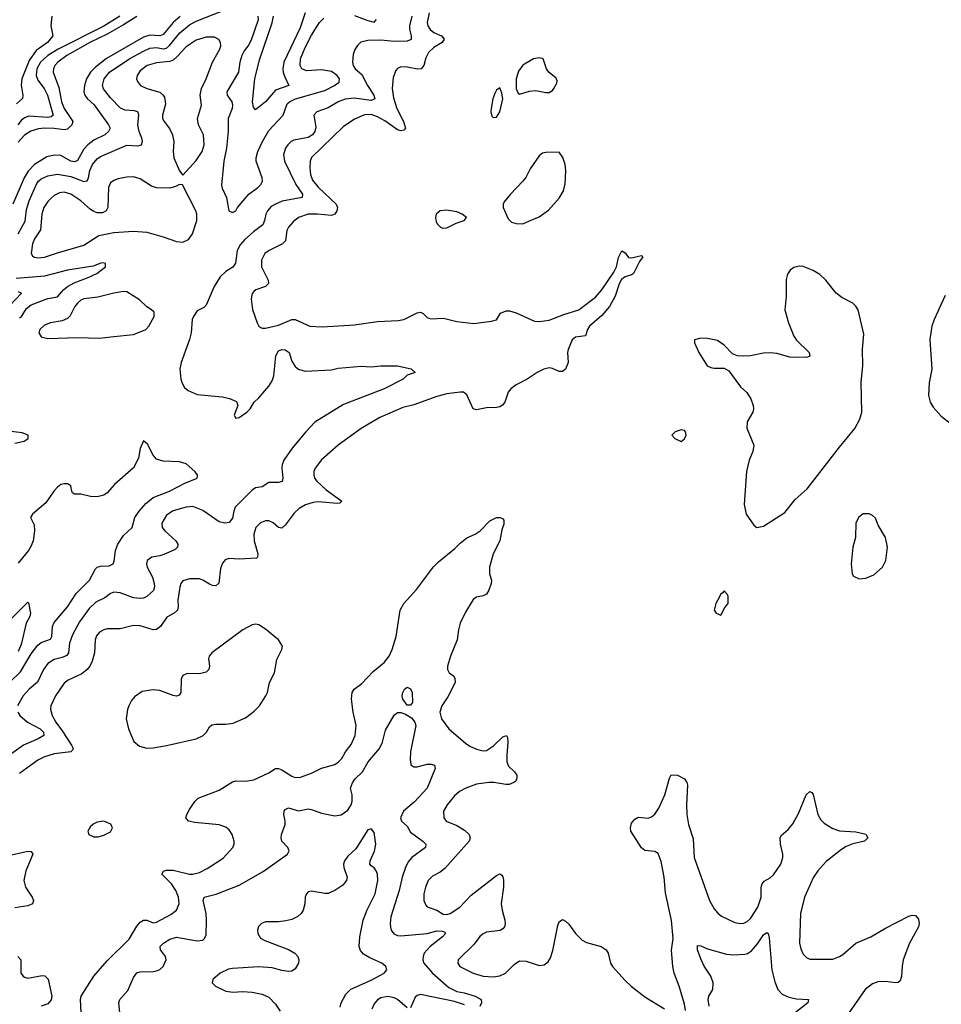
# Model space of a CAD drawing. Header units: inches. Extents: x 1550315 to 1685896, y 510706 to 640504.
# Tile 148 of 256: x 1626600 to 1632187, y 542900 to 548868. Entities that reach past the tile are written whole.
import ezdxf

# ---------------------------------------------------------------- set-up
doc = ezdxf.new("R2010")
doc.units = ezdxf.units.IN
doc.header["$MEASUREMENT"] = 0
doc.layers.add('B6524', color=7, linetype='Continuous')
doc.layers.add('B6534', color=7, linetype='Continuous')

msp = doc.modelspace()

# ---------------------------------------------------------------- linework, layer by layer
at = {"layer": 'B6524', "color": 5}
for points, elevation in [([(1627572.7, 548887.3), (1627530, 548849.9), (1627470, 548777.8), (1627450, 548770.7), (1627390, 548774.5), (1627350, 548762.5), (1627127.1, 548632.9), (1627059.7, 548580.3), (1627029.6, 548550), (1627004.4, 548510), (1626992.3, 548470), (1626989.7, 548429.7), (1626995, 548410), (1627008.9, 548390), (1627051.7, 548351.7), (1627139.2, 548230), (1627148.1, 548210), (1627138.2, 548190), (1627116.5, 548170), (1627050, 548137.6), (1627013.6, 548110), (1626990, 548082.4), (1626950, 548015.4), (1626934, 548006), (1626910, 548009.9), (1626850, 548043.9), (1626810, 548047.7), (1626764, 548036), (1626690, 547991), (1626650.6, 547950), (1626627.4, 547910), (1626559.6, 547750)], 420), ([(1626795.9, 548890), (1626788.2, 548830), (1626800.7, 548770), (1626768.7, 548730), (1626699.4, 548680.6), (1626658.6, 548621.4), (1626613.3, 548510), (1626610.1, 548470.1), (1626619, 548410), (1626617, 548390), (1626581.8, 548358.2)], 340), ([(1628978, 548890), (1628963.1, 548830), (1628962.8, 548810), (1628973.5, 548770), (1628973, 548747), (1628950, 548736.8), (1628870, 548736.4), (1628790, 548743.6), (1628710, 548742), (1628669.2, 548730.8), (1628648.2, 548711.8), (1628632.8, 548687.2), (1628622.6, 548657.4), (1628618.5, 548610), (1628622, 548590), (1628634.6, 548570), (1628674.7, 548534.7), (1628708.8, 548470), (1628747.8, 548410), (1628752.5, 548387.5), (1628730, 548378.5), (1628628.2, 548391.8), (1628573.1, 548386.9), (1628530.4, 548370), (1628470, 548334.2), (1628401.6, 548310), (1628383.6, 548290), (1628396.2, 548216.2), (1628388.7, 548190), (1628374.6, 548170), (1628350, 548153.9), (1628262.1, 548137.9), (1628246.3, 548130), (1628225.5, 548110), (1628211.6, 548088.4), (1628199.7, 548050), (1628204.7, 548010), (1628274.5, 547870), (1628315.3, 547810), (1628313.6, 547790), (1628192.4, 547767.5), (1628150, 547750.6), (1628125.3, 547734.7), (1628102.3, 547710), (1628092.7, 547690), (1628085, 547650), (1628074.5, 547625.5), (1628017.7, 547582.3), (1627965, 547535), (1627937.2, 547502.8), (1627918.5, 547470), (1627908.2, 547391.8), (1627900.9, 547379.1), (1627891.5, 547368.5), (1627850, 547342.4), (1627816.1, 547310), (1627778.3, 547250), (1627730, 547137.2), (1627715.8, 547124.2), (1627677, 547103), (1627653, 547070), (1627646.4, 547050), (1627640.3, 546970), (1627630.3, 546930), (1627579.6, 546790), (1627570.3, 546750), (1627576.9, 546690), (1627584.3, 546664.3), (1627599, 546639), (1627621.4, 546621.4), (1627676.7, 546596.7), (1627830, 546582.6), (1627872.1, 546572.1), (1627914.6, 546554.6), (1627922.8, 546530), (1627901, 546470), (1627910, 546452), (1627930, 546456), (1627977.2, 546490), (1627997.2, 546510), (1628022, 546550), (1628050, 546576), (1628110, 546646.8), (1628130, 546678.8), (1628141.1, 546710), (1628152.1, 546830), (1628170, 546860.3), (1628190, 546869.1), (1628210, 546866.7), (1628234.6, 546850), (1628250, 546797.3), (1628270, 546766), (1628290, 546750.4), (1628330, 546738.4), (1628490, 546745.3), (1628530, 546756.5), (1628670, 546767), (1628730, 546763.1), (1628790, 546770.4), (1628890, 546770.4), (1628972.5, 546752.5), (1628998, 546730), (1628950, 546714), (1628924, 546690), (1628810.5, 546630), (1628563.5, 546536.5), (1628390, 546427.6), (1628334.9, 546370), (1628251.6, 546270), (1628202.1, 546197.9), (1628191.3, 546170), (1628189.2, 546150), (1628195.6, 546090), (1628191.3, 546068.7), (1628170, 546063.5), (1628110, 546063.5), (1628070, 546036.3), (1628030, 546031.1), (1628010, 546017.2), (1627906.7, 545913.3), (1627897.4, 545890), (1627890, 545846.6), (1627870, 545819.7), (1627843.8, 545816.2), (1627810, 545825.1), (1627710, 545894), (1627650, 545917.4), (1627610, 545914), (1627530, 545891.1), (1627490, 545865.1), (1627462.7, 545817.3), (1627464.2, 545790), (1627480.7, 545770), (1627547.6, 545710), (1627558.9, 545690), (1627557.1, 545670), (1627543.4, 545656.6), (1627484.9, 545630), (1627450, 545618.2), (1627401, 545610), (1627373, 545590), (1627368.9, 545570), (1627373.4, 545550), (1627404.9, 545490), (1627415.8, 545450), (1627417.1, 545430), (1627412.1, 545407.9), (1627370, 545372), (1627350, 545361.4), (1627330, 545358.9), (1627290, 545363.2), (1627210, 545393.3), (1627170, 545397.8), (1627150, 545390.9), (1627116.9, 545363.1), (1627062.4, 545337.6), (1627021, 545299), (1626961.8, 545218.2), (1626919.9, 545140.1), (1626902.5, 545090), (1626895.5, 545030), (1626885.5, 545014.5), (1626858.6, 545001.4), (1626809, 544991), (1626770, 544966), (1626744.2, 544930), (1626707.2, 544852.8), (1626656.9, 544810), (1626621.3, 544770), (1626587.4, 544710)], 460), ([(1627208.1, 548890), (1627110, 548829.6), (1626833.8, 548690), (1626770.6, 548650), (1626726.8, 548610), (1626704.6, 548570), (1626700.1, 548530), (1626710, 548502), (1626747.7, 548450), (1626769.5, 548410), (1626804, 548290), (1626790, 548279), (1626770, 548275.7), (1626656.5, 548283.5), (1626630, 548272.6), (1626610, 548256), (1626588.2, 548230)], 360), ([(1626590, 547569.8), (1626633.3, 547646.7), (1626642, 547718), (1626657.4, 547770), (1626704.9, 547875.1), (1626714.3, 547890), (1626730, 547903), (1626770, 547921.7), (1626830, 547932.3), (1626910, 547917.1), (1626990, 547887), (1627009.4, 547890.6), (1627017.8, 547910), (1627026.4, 547953.6), (1627041.7, 547990), (1627070, 548024.5), (1627090, 548039.2), (1627250, 548107.6), (1627317.2, 548102.8), (1627339.3, 548110), (1627344.4, 548130), (1627341.1, 548150), (1627324.1, 548190), (1627315.6, 548230), (1627322.5, 548290), (1627316.5, 548310), (1627296.4, 548316.4), (1627239.7, 548319.7), (1627211.7, 548331.7), (1627150, 548394), (1627108.3, 548448.3), (1627101.5, 548470), (1627112.1, 548510), (1627144.5, 548550), (1627267.1, 548632.9), (1627350, 548678.1), (1627390, 548694.6), (1627430, 548698.5), (1627470, 548692.1), (1627490, 548695), (1627509.3, 548710.7), (1627571.7, 548788.3), (1627630, 548837.7), (1627670, 548858.8), (1627830, 548922.1)], 440), ([(1627310, 548888.2), (1627230, 548836.5), (1627130, 548780.3), (1627030, 548732.1), (1626885.9, 548650), (1626830.8, 548610), (1626813.6, 548590), (1626804.6, 548570), (1626803.3, 548550), (1626837, 548457), (1626853.5, 548370), (1626869.2, 548329.2), (1626922.4, 548250), (1626916.6, 548230), (1626890, 548205), (1626870, 548200.9), (1626810, 548209), (1626749.7, 548210.3), (1626714, 548206), (1626668.5, 548191.5), (1626630, 548167.9), (1626590, 548125.7)], 380), ([(1628044.4, 548890), (1628046.7, 548866.7), (1628006.5, 548750), (1627990, 548715.9), (1627961.7, 548678.3), (1627947.1, 548650), (1627934.7, 548610), (1627926.8, 548550), (1627855.3, 548430), (1627858.4, 548410), (1627885.8, 548370), (1627889.9, 548350), (1627887.6, 548330), (1627863.1, 548270), (1627864.7, 548190), (1627853.8, 548090), (1627838.3, 548010), (1627824.6, 547864.6), (1627827.1, 547847.1), (1627853.8, 547790), (1627868.8, 547710), (1627890, 547699.6), (1627910.2, 547709.8), (1627920.3, 547730), (1627989.7, 547810.3), (1628043.9, 547850), (1628062.6, 547870), (1628072.1, 547890), (1628071, 547910), (1628034.3, 548010), (1628033.7, 548030), (1628043.7, 548070), (1628071.3, 548130), (1628110, 548195.3), (1628197.7, 548290), (1628222.7, 548357.3), (1628234.9, 548370), (1628272.7, 548387.3), (1628450, 548439.5), (1628509.1, 548470), (1628536.9, 548490), (1628538.6, 548510), (1628525.5, 548530), (1628490, 548554.7), (1628430, 548563.8), (1628338.9, 548558.9), (1628310.4, 548570), (1628300.6, 548590), (1628303, 548630), (1628330, 548699.7), (1628370, 548774.6), (1628418.1, 548850), (1628443.4, 548876.6)], 440), ([(1629082.2, 548910), (1629070.8, 548850), (1629074.2, 548830), (1629087.7, 548807.7), (1629111, 548791), (1629156.5, 548770), (1629173.8, 548750), (1629162, 548730), (1629110, 548699.3), (1629078.1, 548670), (1629062.4, 548637.6), (1629050, 548589.6), (1629034.9, 548570), (1629012, 548567.9), (1628950, 548580.7), (1628910, 548582.6), (1628890, 548571.6), (1628880.4, 548559.6), (1628863.5, 548516.5), (1628859, 548450), (1628865.7, 548394.3), (1628887.3, 548330), (1628927.9, 548250), (1628939.1, 548210), (1628930, 548199.3), (1628910, 548193.6), (1628890, 548200.4), (1628813.9, 548253.9), (1628770, 548278.6), (1628730, 548292.3), (1628689.6, 548290.4), (1628630, 548265), (1628561.5, 548218.5), (1628370, 548033.5), (1628361.7, 548010), (1628359.5, 547970), (1628363.3, 547930), (1628375.4, 547895.4), (1628410, 547853), (1628518.9, 547750), (1628526.5, 547730), (1628523.1, 547710), (1628510.3, 547689.7), (1628490, 547680.5), (1628406, 547690), (1628350, 547689.8), (1628290, 547669.8), (1628257.7, 547642.3), (1628230, 547609.7), (1628219.3, 547590), (1628211.7, 547528.3), (1628193.4, 547510), (1628112.9, 547470), (1628086.9, 547450), (1628067.1, 547410), (1628065.5, 547370), (1628106.4, 547290), (1628108, 547270), (1628091, 547250), (1628030.8, 547230), (1628019.6, 547220.4), (1628010, 547209), (1628003, 547177), (1628011.5, 547111.5), (1628039.5, 547030), (1628050, 547010.7), (1628062.3, 547002.3), (1628070, 546998), (1628090, 546998.4), (1628170, 547017), (1628250, 547050.4), (1628270, 547050.4), (1628358.8, 547010), (1628433.8, 547006.2), (1628630, 547019.1), (1628770, 547039.2), (1628895.5, 547044.5), (1628930, 547050.2), (1629010, 547092.1), (1629030, 547094.9), (1629047, 547087), (1629070, 547063.7), (1629090, 547054.9), (1629170, 547059.6), (1629250, 547038.3), (1629354.2, 547025.8), (1629460.1, 547039.9), (1629490, 547048.2), (1629516, 547090), (1629550, 547103.1), (1629570, 547103.1), (1629610, 547090.4), (1629720.6, 547040.6), (1629750, 547039), (1629810, 547047.3), (1629898.8, 547081.2), (1629990.5, 547109.5), (1630000, 547116.9)], 480), ([(1628331.3, 548908.7), (1628301.1, 548818.9), (1628200.5, 548610), (1628194.7, 548570), (1628197.3, 548550), (1628204.8, 548524.8), (1628231.3, 548470), (1628150, 548440.7), (1628090, 548370.6), (1628030, 548320.9), (1628018.3, 548338.3), (1628010.8, 548370.8), (1628025.3, 548510), (1628054.7, 548625.3), (1628131.3, 548848.7), (1628138.5, 548890)], 420), ([(1628630, 548893.9), (1628710, 548862), (1628750, 548852.8), (1628763.2, 548870)], 440), ([(1626599.8, 547060.2), (1626611.4, 547068.6), (1626641.8, 547118.2), (1626670, 547140.2), (1626770, 547177.3), (1626830, 547187.3), (1626864.8, 547230), (1626890, 547251.7), (1626930, 547274), (1627015.4, 547304.6), (1627068.2, 547330), (1627120.4, 547370), (1627120.7, 547390), (1627110, 547394.6), (1627092.9, 547392.9), (1627045.7, 547374.3), (1626890, 547350.6), (1626750, 547313.6), (1626578.7, 547298.7)], 440), ([(1626590, 547220.9), (1626611.2, 547210), (1626541.9, 547138.1)], 420), ([(1630000, 546948.5), (1629970, 546944.7), (1629950, 546927.8), (1629926, 546870), (1629922, 546850), (1629924.8, 546790), (1629910, 546749.9), (1629890, 546736.3), (1629870, 546734.9), (1629830, 546753.6), (1629810, 546757.8), (1629777.3, 546750), (1629736.3, 546730), (1629676, 546690), (1629610, 546654), (1629578, 546630), (1629562, 546610), (1629541.6, 546550), (1629527.4, 546532.6), (1629510, 546521.6), (1629490, 546516.9), (1629430, 546516.2), (1629370, 546504), (1629350, 546508.7), (1629310, 546595.1), (1629290.8, 546610.8), (1629270, 546611.1), (1629190, 546599.3), (1629130, 546584.4), (1628990, 546534.5), (1628922.8, 546517.2), (1628783.4, 546456.7), (1628669.6, 546390.4), (1628531.4, 546290), (1628430, 546199.3), (1628392.2, 546150), (1628384.2, 546130), (1628383.2, 546110), (1628388.3, 546090), (1628402.3, 546070), (1628458.3, 546018.3), (1628552.2, 545950), (1628542, 545938), (1628524.8, 545935.2), (1628410, 545945.9), (1628378.6, 545941.4), (1628332.9, 545927.1), (1628295.4, 545904.6), (1628263.5, 545876.5), (1628210, 545805.1), (1628190, 545786.6), (1628170, 545789.7), (1628137.7, 545817.7), (1628110, 545829.8), (1628090, 545829.8), (1628061, 545819), (1628032.6, 545790), (1628019.7, 545750), (1628022.6, 545710), (1628043.2, 545630), (1628041.7, 545610), (1628036.2, 545603.8), (1627930, 545598.4), (1627870, 545602.8), (1627845.3, 545594.7), (1627830, 545574.5), (1627817.4, 545542.6), (1627806.5, 545453.5), (1627790, 545437.2), (1627770, 545438.4), (1627750, 545446.3), (1627711, 545471), (1627690, 545479), (1627630, 545478.5), (1627590, 545466.9), (1627576.1, 545450), (1627571, 545429), (1627558.9, 545350), (1627561.2, 545310), (1627557.7, 545290), (1627536.4, 545270), (1627493, 545247), (1627454.4, 545190), (1627430, 545171.5), (1627410, 545169.8), (1627330, 545194.1), (1627290, 545196.2), (1627210, 545177), (1627130, 545176.8), (1627109.5, 545170.5), (1627085, 545155), (1627066.5, 545133.5), (1627057.8, 545110), (1627052.9, 545030), (1627040, 544980), (1627026.4, 544950), (1627010, 544929.9), (1626976.6, 544903.4), (1626894.4, 544865.6), (1626870, 544847.1), (1626816.3, 544770), (1626788.1, 544710), (1626786.1, 544690), (1626796.1, 544650), (1626818.9, 544610), (1626858.3, 544558.3), (1626915.1, 544470), (1626924, 544450), (1626919.6, 544440.4), (1626910, 544429.9), (1626810, 544419), (1626750, 544401), (1626710, 544380.6), (1626599.9, 544300.1)], 480), ([(1626570, 546301.6), (1626626.4, 546313.6), (1626652, 546330), (1626652, 546350), (1626615.3, 546364.7), (1626515.1, 546375.1)], 440), ([(1626410.2, 544730), (1626605.1, 544914.9), (1626670, 545024.2), (1626710, 545077), (1626730, 545092.6), (1626786.7, 545113.3), (1626794.1, 545130), (1626798.2, 545190), (1626810, 545215.4), (1626890, 545308.9), (1626942.4, 545390), (1627022.9, 545470), (1627060.4, 545539.6), (1627070.8, 545550), (1627090, 545555), (1627143, 545557), (1627166, 545570), (1627173.1, 545586.9), (1627180.6, 545650), (1627194.6, 545690), (1627230, 545741.8), (1627282.6, 545790), (1627298.1, 545850), (1627324.8, 545890), (1627364.8, 545935.3), (1627410, 545971.6), (1627507.6, 546010), (1627601.2, 546058.8), (1627676, 546090), (1627677.3, 546102.7), (1627677.3, 546110), (1627662, 546130), (1627610, 546176.5), (1627570, 546188.7), (1627470, 546192), (1627430, 546204.4), (1627410, 546227.7), (1627375.6, 546295.6), (1627350, 546314.8), (1627331.1, 546268.9), (1627319.8, 546210), (1627290, 546151.7), (1627174.8, 546050), (1627130, 545999.5), (1627110, 545986), (1627070, 545977), (1627030, 545977.6), (1626971.3, 545991.3), (1626932.3, 545992.3), (1626920.6, 546000.6), (1626916.4, 546010), (1626910, 546042.8), (1626890, 546054), (1626870, 546055.8), (1626850, 546050.4), (1626830, 546034.9), (1626807.3, 546010), (1626759.5, 545940.5), (1626677.2, 545870), (1626666, 545850), (1626687, 545807), (1626689.5, 545770.5), (1626680.9, 545710), (1626670, 545678.8), (1626652.8, 545650), (1626590, 545573.1)], 440), ([(1626972.5, 542850), (1626969, 542930), (1626973.8, 542950), (1627050, 543071.5), (1627130, 543164), (1627264.2, 543295.8), (1627310, 543374.7), (1627330, 543398.9), (1627350, 543411), (1627370, 543411), (1627410, 543394.7), (1627430, 543398.2), (1627515.8, 543444.2), (1627550, 543471.8), (1627567.2, 543510), (1627563.9, 543550), (1627546.2, 543590), (1627521.1, 543630), (1627462.7, 543690), (1627472.8, 543707.2), (1627490, 543712.7), (1627530, 543713.8), (1627630, 543689.5), (1627650.4, 543689.6), (1627690, 543699.8), (1627736.9, 543723.1), (1627833.5, 543786.5), (1627891.5, 543850), (1627899.7, 543870), (1627901.1, 543890), (1627888.6, 543930), (1627870, 543957.2), (1627850, 543973.5), (1627810, 543987.8), (1627661.6, 544001.6), (1627622.7, 544010), (1627608.2, 544030), (1627612.8, 544050), (1627630, 544081.6), (1627661.3, 544130), (1627682.9, 544150), (1627810, 544198), (1627890.6, 544249.4), (1627910, 544254.5), (1627970, 544253), (1628020, 544260), (1628110, 544302.5), (1628150, 544329.3), (1628170, 544330.2), (1628190, 544321.4), (1628250, 544283), (1628270, 544275.3), (1628303.5, 544276.5), (1628370, 544300.5), (1628430, 544331.1), (1628510, 544353.7), (1628533.6, 544370), (1628552.2, 544390), (1628575.9, 544430), (1628610, 544474.6), (1628634.8, 544530), (1628640.7, 544590), (1628622.3, 544670), (1628610.9, 544749.1), (1628615.8, 544790), (1628627.6, 544810), (1628674.4, 544845.6), (1628742.5, 544917.5), (1628810, 544971.8), (1628839.8, 545010), (1628858.5, 545050), (1628882.3, 545130), (1628906.9, 545290), (1628928, 545330), (1629005.4, 545414.6), (1629108.9, 545551.1), (1629138.2, 545581.8), (1629238, 545662), (1629270, 545695.5), (1629310, 545728), (1629361.2, 545750), (1629390.9, 545769.1), (1629450, 545830.8), (1629490, 545850.7), (1629514, 545850), (1629530, 545842), (1629534.4, 545834.4), (1629534.8, 545810), (1629523.8, 545776.2), (1629511.7, 545710), (1629471.3, 545630), (1629449, 545550), (1629448.8, 545510), (1629460.5, 545470), (1629459.3, 545450), (1629444.9, 545410), (1629430, 545385.2), (1629410, 545376), (1629370, 545367.6), (1629350, 545353.6), (1629303.4, 545276.7), (1629271.1, 545210), (1629260.2, 545170), (1629252.3, 545110), (1629211.1, 545010), (1629194.2, 544950), (1629194, 544930), (1629203.7, 544910), (1629230.2, 544890.2), (1629237.7, 544877.7), (1629239.7, 544850), (1629196.7, 544763.3), (1629158.7, 544710), (1629147.2, 544670), (1629156.5, 544630), (1629201.3, 544570), (1629302.7, 544482.7), (1629330, 544464.2), (1629370, 544446), (1629410, 544435.8), (1629430, 544439.6), (1629473.1, 544466.9), (1629530, 544521.3), (1629550.4, 544530.4), (1629557.7, 544517.8), (1629560.2, 544490), (1629552.9, 544410), (1629553.8, 544370), (1629563.5, 544343.5), (1629600.7, 544310), (1629613.4, 544290), (1629614, 544270), (1629607.1, 544252.9), (1629596.3, 544243.7), (1629568, 544232), (1629548.3, 544231.7), (1629474.7, 544245.3), (1629444.4, 544244.4), (1629370, 544235), (1629305.5, 544210), (1629265.5, 544190), (1629236.7, 544163.3), (1629191.1, 544110), (1629169.2, 544070), (1629171.6, 544030), (1629185.3, 544010), (1629250, 543984.1), (1629296.6, 543956.6), (1629324.6, 543930), (1629330.3, 543910), (1629324.6, 543890), (1629176.7, 543723.3), (1629150, 543702.2), (1629102.3, 543677.7), (1629076.9, 543650), (1629059.7, 543610), (1629050.2, 543570), (1629049.3, 543529.3), (1629061.4, 543501.4), (1629071.3, 543491.3), (1629130, 543470.2), (1629167.6, 543447.6), (1629190, 543445.7), (1629210, 543450.8), (1629268.4, 543490), (1629338.1, 543561.9), (1629490, 543681.8), (1629510, 543690.2), (1629522.7, 543682.8), (1629530, 543673.4), (1629533.1, 543653.1), (1629532.2, 543610), (1629519.1, 543510), (1629524.4, 543470), (1629540.6, 543410), (1629542.6, 543390), (1629538.5, 543370), (1629530, 543358), (1629512.7, 543347.3), (1629430, 543337.2), (1629410, 543328.3), (1629390, 543311.1), (1629355.9, 543264.1), (1629259.1, 543170), (1629256.3, 543150), (1629267.7, 543130), (1629350, 543088.3), (1629410, 543071.3), (1629470, 543067.3), (1629510, 543072), (1629545.4, 543090), (1629597.4, 543142.5), (1629630, 543163.2), (1629670, 543162), (1629750, 543135.6), (1629779.8, 543140.2), (1629803.1, 543156.9), (1629818.4, 543181.6), (1629832.7, 543227.3), (1629862, 543378), (1629870, 543401), (1629890, 543414), (1629910, 543404.9), (1629930, 543385.5), (1629970.2, 543330.2), (1630000, 543298.8)], 480), ([(1626522, 545210), (1626650, 545338), (1626654, 545334), (1626666, 545270), (1626661.6, 545250), (1626640.3, 545210), (1626610, 545081.6), (1626590, 545039.2)], 420), ([(1626588.5, 544670), (1626601.7, 544650), (1626647.7, 544610), (1626723.9, 544570), (1626745.2, 544550), (1626746.3, 544530), (1626712.9, 544510), (1626623.9, 544470), (1626509.6, 544390.4)], 460), ([(1627206.6, 542850), (1627201.6, 542910), (1627207.6, 542930), (1627255.6, 542984.4), (1627290, 543063), (1627310, 543090.3), (1627330, 543097.3), (1627410, 543098.8), (1627430, 543103.2), (1627450, 543111.3), (1627470.8, 543130), (1627487.7, 543170), (1627484.2, 543190), (1627454, 543230), (1627451.1, 543250), (1627471, 543270), (1627510, 543294.4), (1627550, 543307.1), (1627675.5, 543284.5), (1627710, 543288.8), (1627720.1, 543299.9), (1627730, 543322), (1627733.3, 543410), (1627730.7, 543450), (1627712.4, 543530), (1627718.4, 543550), (1627791.9, 543568.1), (1627930, 543623.2), (1628075.3, 543704.7), (1628223.7, 543810), (1628234, 543830), (1628226, 543850), (1628190, 543889.7), (1628185.4, 543910), (1628188.1, 543930), (1628209.9, 543990), (1628210.6, 544010.6), (1628202, 544050), (1628203.5, 544070), (1628210, 544082), (1628230, 544090.3), (1628290, 544072.9), (1628350, 544084.6), (1628370, 544081.7), (1628430, 544058.3), (1628510, 544042.8), (1628550, 544049.1), (1628590, 544077.8), (1628610, 544108.8), (1628615.4, 544130), (1628615.7, 544170), (1628606.4, 544210), (1628617.3, 544242.7), (1628633.9, 544266.1), (1628679.4, 544310), (1628713.5, 544370), (1628781.1, 544450), (1628799.5, 544490), (1628817.4, 544562.6), (1628870, 544653), (1628890, 544669), (1628910, 544668.5), (1628939.6, 544659.6), (1628975.7, 544635.7), (1628996.4, 544610), (1629002.3, 544590), (1628970.2, 544430.2), (1628966.5, 544386.5), (1628971.6, 544351.6), (1628990, 544338.7), (1629010, 544339), (1629070, 544356), (1629095.5, 544355.5), (1629114.9, 544350), (1629119.5, 544330), (1629070.1, 544209.9), (1628993.3, 544126.7), (1628926.2, 544070), (1628909.2, 544030), (1628914, 544010), (1628950, 543979.3), (1628970, 543943.6), (1629044.6, 543890), (1629062, 543870), (1629059.5, 543850), (1628977.2, 543790), (1628955.9, 543764.1), (1628938.6, 543730), (1628918.7, 543670), (1628900.9, 543590), (1628850.2, 543430.2), (1628845.2, 543390), (1628847.5, 543367.5), (1628852.9, 543350), (1628868.5, 543328.5), (1628890, 543318), (1628910, 543315.4), (1629069.5, 543330.5), (1629130, 543344.8), (1629163, 543343), (1629177.1, 543337.1), (1629182.4, 543330), (1629163.2, 543310), (1629089.3, 543250), (1629053, 543210), (1629045.2, 543190), (1629043.9, 543170), (1629050.2, 543150), (1629103, 543090), (1629202.1, 543002.1), (1629250, 542978), (1629294, 542970), (1629360.5, 542950), (1629397.1, 542930), (1629400.3, 542910), (1629390, 542887.3)], 460), ([(1628544, 542884), (1628548.4, 542910), (1628577.4, 542962.6), (1628607.7, 542992.3), (1628730, 543047.5), (1628810.4, 543090), (1628826.4, 543110), (1628820.4, 543130), (1628796.3, 543150), (1628722, 543182), (1628683.9, 543203.9), (1628666.4, 543226.4), (1628658.8, 543250), (1628662.1, 543310), (1628683.3, 543410), (1628707.3, 543472.7), (1628756, 543570), (1628772, 543650), (1628770.2, 543690), (1628762, 543710), (1628750, 543728), (1628730, 543738.8), (1628722, 543750), (1628725.7, 543770), (1628751, 543829), (1628759, 543870), (1628750, 543942), (1628730, 543964.7), (1628710, 543958.8), (1628637.7, 543842.3), (1628590, 543798.8), (1628569.3, 543770), (1628562.9, 543750), (1628564.7, 543730), (1628586, 543670), (1628581.7, 543650), (1628558.5, 543621.5), (1628510, 543589.2), (1628470, 543572.9), (1628450, 543571.2), (1628370, 543587), (1628350, 543581.6), (1628339.6, 543570), (1628331.5, 543550), (1628329.7, 543510), (1628319.7, 543470), (1628306, 543450), (1628286.9, 543433.1), (1628250, 543414.3), (1628213.9, 543406.1), (1628170, 543400.2), (1628090, 543400.3), (1628065.2, 543390), (1628048, 543372), (1628042, 543350), (1628044.5, 543330), (1628060.8, 543300.8), (1628086.9, 543286.9), (1628230, 543233.2), (1628268.4, 543210), (1628286.6, 543190), (1628291.9, 543170), (1628289.8, 543150), (1628270, 543115.3), (1628250, 543101.5), (1628230, 543098.6), (1628190, 543104.4), (1628130, 543121.4), (1628050, 543127), (1627890, 543117.2), (1627866.8, 543113.2), (1627815.6, 543090), (1627771.3, 543050), (1627766.6, 543030), (1627787.6, 543010), (1627850, 542979.8), (1627893.8, 542973.8), (1627950, 542977.5), (1628010, 542974.1), (1628070, 542962.2), (1628110, 542943.2), (1628150, 542901.8), (1628179.4, 542859.4)], 440), ([(1626550, 543806.9), (1626650, 543828.6), (1626670, 543825.7), (1626678.9, 543810), (1626638.2, 543710), (1626625.3, 543650), (1626636, 543610), (1626675.6, 543550), (1626683.2, 543530), (1626677.6, 543510), (1626650, 543497.4), (1626570, 543484.6)], 480), ([(1626589.4, 543189.4), (1626607.7, 543170), (1626606.3, 543090), (1626620.4, 543070), (1626630, 543064), (1626650, 543059), (1626735.9, 543075.9), (1626753.1, 543073.1), (1626773, 543053), (1626795.8, 542950), (1626791.7, 542928.3), (1626770, 542902.9), (1626730, 542889.6)], 480), ([(1628950, 542879.3), (1628890, 542928.9), (1628870, 542939.8), (1628831.5, 542948.5), (1628790, 542940.4), (1628770, 542928), (1628750, 542902.9), (1628734.7, 542870)], 460), ([(1629297.2, 542897.1), (1629236.9, 542916.9), (1629030, 542959), (1629010, 542954.5), (1628997.3, 542942.7), (1628970, 542878.3)], 460)]:
    msp.add_lwpolyline(points, dxfattribs=dict(at, elevation=elevation))
for points, elevation in [([(1627730, 548762.2), (1627670, 548743.4), (1627610, 548704), (1627555.7, 548644.3), (1627530, 548622.8), (1627510, 548615.4), (1627430, 548607.2), (1627373, 548590), (1627330, 548558.9), (1627311.6, 548530), (1627308.9, 548510), (1627313.8, 548493.8), (1627332.7, 548470), (1627370.6, 548450), (1627450, 548428.3), (1627470, 548411.4), (1627477.3, 548397.3), (1627483.2, 548356.8), (1627465.4, 548290), (1627466.9, 548270), (1627475.6, 548250), (1627508.2, 548208.2), (1627526.5, 548170), (1627534.7, 548130), (1627530.2, 548070), (1627534, 548030), (1627570, 547951), (1627590, 547924.7), (1627670, 548014.9), (1627705.7, 548070), (1627719.3, 548110), (1627713.6, 548170), (1627685.1, 548230), (1627678.8, 548270), (1627701.4, 548350), (1627694.3, 548410), (1627702.3, 548450), (1627731.4, 548510), (1627769.8, 548610), (1627814.4, 548690), (1627818.7, 548710), (1627817.4, 548730), (1627808.4, 548748.4), (1627781.3, 548761.3)], 460), ([(1629750, 548636.9), (1629716, 548630), (1629650, 548592), (1629624.6, 548555.4), (1629610.2, 548510), (1629609, 548449), (1629622, 548422), (1629630, 548415.5), (1629690, 548435.5), (1629730, 548439.1), (1629790, 548426), (1629810, 548426), (1629830, 548438), (1629839, 548450), (1629856.5, 548483.5), (1629858, 548498), (1629852.9, 548512.9), (1629810, 548548.7), (1629793.2, 548570), (1629773.2, 548630)], 520), ([(1629510, 548455.3), (1629490, 548441.2), (1629480.2, 548419.8), (1629468.8, 548388.8), (1629458, 548330), (1629456.4, 548310), (1629463.4, 548283.4), (1629470, 548274.8), (1629490, 548277.3), (1629510.8, 548309.2), (1629528.2, 548388.2), (1629523.5, 548423.5)], 520), ([(1629870, 548065.2), (1629790, 548062.7), (1629770, 548058), (1629750, 548042.7), (1629695.1, 547964.9), (1629668.2, 547911.8), (1629651.2, 547888.8), (1629574.8, 547810), (1629536.9, 547763.1), (1629531.3, 547750), (1629531, 547730), (1629561.3, 547661.3), (1629581.7, 547641.7), (1629610, 547632.4), (1629649.6, 547630.4), (1629690, 547648), (1629750, 547673.4), (1629805.9, 547714.1), (1629870, 547786.4), (1629896.1, 547830), (1629906.1, 547873.9), (1629911.8, 547951.8), (1629907.1, 547990), (1629893.2, 548033.2)], 520), ([(1627290, 547915), (1627250, 547914), (1627197.5, 547902.5), (1627170, 547893.7), (1627150, 547878.7), (1627138.8, 547850), (1627135.2, 547730), (1627124.9, 547710), (1627102.6, 547697.4), (1627070, 547697.2), (1627050, 547705.7), (1627030, 547718), (1626970.7, 547770.7), (1626910, 547811.1), (1626870, 547822.4), (1626841.8, 547818.2), (1626810, 547803.1), (1626790, 547786), (1626770, 547765.1), (1626747.3, 547730), (1626734.1, 547690), (1626725.8, 547594.2), (1626690, 547540.5), (1626678.5, 547510), (1626670.3, 547450.3), (1626677.2, 547437.2), (1626688.4, 547428.4), (1626710, 547423.9), (1626750, 547427.6), (1626830, 547455.6), (1626990, 547501.7), (1627080.5, 547559.5), (1627170, 547578.5), (1627290, 547585.2), (1627370, 547579.7), (1627470, 547552.4), (1627550, 547522.8), (1627590, 547520.3), (1627623.5, 547536.5), (1627646.9, 547570), (1627674.2, 547650), (1627674.2, 547690), (1627669, 547709), (1627586.3, 547866.3), (1627570, 547869.4), (1627544, 547856), (1627510, 547847), (1627430, 547848.1), (1627398.4, 547858.4), (1627330, 547902.7)], 460), ([(1629187.5, 547712.5), (1629150, 547709), (1629126, 547690), (1629121, 547670), (1629124.5, 547644.5), (1629131.3, 547630), (1629152, 547610), (1629164.5, 547604.5), (1629190, 547606), (1629246, 547634), (1629294, 547650), (1629308.7, 547670), (1629282, 547690), (1629250, 547703.7)], 520), ([(1627230, 547221.1), (1627170, 547210.8), (1627072.9, 547187.1), (1626990, 547175.6), (1626970, 547167.1), (1626950, 547150.8), (1626934.3, 547130), (1626906.2, 547073.8), (1626890, 547057.2), (1626857, 547043), (1626786, 547030), (1626750, 547016.3), (1626721.6, 546990), (1626716.3, 546970), (1626730, 546944.9), (1626770, 546934.9), (1626950, 546941.1), (1627083.3, 546936.7), (1627170, 546947), (1627290, 546960.4), (1627364, 546990), (1627383.7, 547010), (1627416, 547070), (1627414.8, 547094.8), (1627399, 547110), (1627370, 547127), (1627326, 547170), (1627250, 547218.9)], 460), ([(1628030, 545204), (1628010, 545201), (1627952, 545170), (1627765.8, 545030), (1627748.5, 545010), (1627745, 544995), (1627750.1, 544950), (1627747.5, 544930), (1627730, 544912.5), (1627690, 544904), (1627615, 544905), (1627590, 544894), (1627579.8, 544870), (1627577, 544790), (1627566, 544774), (1627550, 544767.9), (1627530, 544771.2), (1627450, 544803.2), (1627410, 544807.3), (1627343.1, 544796.9), (1627295.4, 544764.6), (1627277.5, 544742.5), (1627260.9, 544710), (1627253.3, 544686.7), (1627245.7, 544630), (1627259.6, 544570), (1627292.8, 544492.8), (1627325.5, 544465.5), (1627370, 544453.8), (1627410, 544455.2), (1627490, 544468.9), (1627670, 544508.4), (1627711.7, 544530), (1627732.2, 544550), (1627750, 544581.5), (1627765.8, 544594.2), (1627790, 544598.7), (1627850, 544597.4), (1627894.9, 544605.1), (1627970, 544636.3), (1628022.6, 544677.4), (1628053.2, 544710), (1628092.5, 544770), (1628102, 544790), (1628114.2, 544850), (1628145, 544910), (1628159.8, 544990), (1628189.7, 545050), (1628192.8, 545070), (1628168.2, 545110), (1628090, 545173.7), (1628050, 545199.7)], 520), ([(1628970, 544713.3), (1628950, 544714), (1628922, 544750), (1628919.2, 544770), (1628923.9, 544790), (1628934, 544810), (1628950, 544822), (1628970, 544813), (1628979, 544790), (1628980.8, 544730)], 460), ([(1627110, 544009.4), (1627070, 544004.5), (1627050, 543994.5), (1627030, 543978), (1627013, 543950), (1627019.1, 543930), (1627050, 543914.4), (1627075.5, 543915.5), (1627110, 543926.4), (1627150, 543945.5), (1627162.7, 543970), (1627153, 543993)], 520)]:
    msp.add_lwpolyline(points, close=True, dxfattribs=dict(at, elevation=elevation))
at = {"layer": 'B6534', "color": 5}
for points, elevation in [([(1630000, 547116.9), (1630090, 547187), (1630128.9, 547231.1), (1630202.8, 547337.2), (1630217.6, 547370), (1630230, 547426), (1630250, 547466.8), (1630270, 547454.8), (1630290, 547427.3), (1630310, 547425.5), (1630370, 547438.8), (1630378.8, 547430), (1630357.5, 547402.5), (1630320.8, 547330), (1630310, 547320.8), (1630270, 547309.7), (1630247.6, 547292.4), (1630233.8, 547266.2), (1630210, 547191.6), (1630176.6, 547130), (1630130, 547075.9), (1630054.2, 547010), (1630042.4, 546990), (1630030, 546952.3), (1630000, 546948.5)], 480), ([(1632210, 547197.2), (1632143.1, 547050), (1632130.4, 547010.4), (1632118, 546930), (1632130.3, 546750), (1632113.8, 546666.2), (1632110.3, 546590), (1632119.5, 546550), (1632138.7, 546518.7), (1632185.9, 546465.9), (1632250, 546417.3)], 520), ([(1630636.2, 542863.8), (1630630, 542902), (1630598, 543010), (1630568.6, 543088.6), (1630559, 543130), (1630550.8, 543229.2), (1630561.3, 543298.7), (1630551.9, 543408.1), (1630516.3, 543576.3), (1630507.1, 543670), (1630490, 543766.6), (1630470, 543813.6), (1630450, 543825.6), (1630390, 543832), (1630370, 543849.4), (1630306, 543950), (1630302.4, 543970), (1630310, 543998.8), (1630330, 544023), (1630350, 544034.9), (1630410, 544028.7), (1630430, 544036.4), (1630450, 544052.7), (1630475.4, 544090), (1630511, 544170), (1630539.7, 544270), (1630549.7, 544290.3), (1630588.3, 544288.3), (1630630, 544266), (1630645.2, 544245.2), (1630648.2, 544228.2), (1630642.3, 544110), (1630645.2, 544050), (1630654.9, 543990), (1630683.4, 543903.4), (1630688.1, 543790), (1630781.5, 543530), (1630810, 543478.4), (1630832.2, 543452.2), (1630855.1, 543435.1), (1630936.4, 543396.4), (1630970, 543390.2), (1630990, 543392.6), (1631010, 543403.2), (1631030, 543421.3), (1631075.9, 543490), (1631094.9, 543550), (1631095.5, 543610), (1631100.4, 543630), (1631113.7, 543646.3), (1631150, 543666.4), (1631170, 543685.8), (1631213.5, 543750), (1631227.6, 543790), (1631227.3, 543810), (1631212.8, 543870), (1631211.3, 543910), (1631216.4, 543923.6), (1631259.9, 543960.1), (1631286.8, 543993.2), (1631322.3, 544057.7), (1631368.8, 544170), (1631390.5, 544190.5), (1631403.4, 544183.4), (1631410, 544171.3), (1631439.7, 544050), (1631458, 544018), (1631477.7, 543997.7), (1631530, 543965.7), (1631570, 543951.7), (1631670, 543946), (1631730, 543932.4), (1631742.8, 543910), (1631721, 543890), (1631650, 543872.8), (1631610, 543856.4), (1631581.4, 543838.6), (1631490, 543766), (1631439.7, 543710), (1631412.9, 543670), (1631358.4, 543550), (1631334.4, 543450), (1631328.3, 543270), (1631335.8, 543235.8), (1631350, 543203.8), (1631370, 543183.1), (1631390, 543174.9), (1631530, 543174), (1631570, 543189.3), (1631590, 543202.2), (1631669.9, 543270.1), (1631759.6, 543310), (1631850, 543362), (1631990, 543433.7), (1632010, 543440.4), (1632030, 543439.1), (1632050, 543416), (1632052.8, 543390), (1632048.8, 543370), (1631994.4, 543270), (1631956.5, 543170), (1631949.2, 543130.8), (1631946.9, 543070), (1631937.8, 543042.2), (1631926.6, 543033.4), (1631910, 543029.8), (1631850, 543038.9), (1631803.1, 543036.9), (1631770, 543024.8), (1631726.2, 542990), (1631628.9, 542850)], 480), ([(1630000, 543298.8), (1630010, 543288.2), (1630035.8, 543275.8), (1630124.9, 543250), (1630155.3, 543230), (1630168.7, 543210), (1630182.4, 543150), (1630194.9, 543130), (1630270, 543045), (1630306.7, 543010), (1630390, 542946), (1630510, 542873.7)], 480), ([(1630779.6, 542890), (1630774.2, 542930), (1630778.7, 542950), (1630802.4, 542990), (1630803.5, 543030), (1630789.8, 543070), (1630750, 543132.3), (1630730, 543176), (1630709.8, 543230), (1630710, 543256), (1630730, 543255.8), (1630770, 543237), (1630884.3, 543204.3), (1630930, 543199.3), (1630996.4, 543203.6), (1631012, 543208), (1631036.2, 543223.8), (1631073, 543267), (1631110, 543320.5), (1631130, 543336.3), (1631137.3, 543330), (1631142.8, 543302.8), (1631159.2, 543110), (1631177.3, 543037.3), (1631195.5, 542990), (1631221.7, 542961.7), (1631263.9, 542943.9), (1631310, 542934), (1631382, 542930), (1631378.8, 542910), (1631272.8, 542827.2)], 460)]:
    msp.add_lwpolyline(points, dxfattribs=dict(at, elevation=elevation))
at = {"layer": 'B6534', "color": 5, "elevation": 520}
for points in [[(1631326.2, 547373.8), (1631294.2, 547365.8), (1631270.4, 547349.6), (1631254.2, 547325.8), (1631246.9, 547293.1), (1631247, 547190), (1631238.7, 547110), (1631260.2, 547030), (1631293.6, 546950), (1631310, 546925.7), (1631386.8, 546850), (1631390, 546829), (1631370, 546820.9), (1631270, 546823.1), (1631190, 546844.4), (1631150, 546849.7), (1631110, 546846.9), (1631030, 546831.1), (1630987.8, 546827.8), (1630951.3, 546831.3), (1630922, 546842), (1630870, 546894.5), (1630830, 546922.9), (1630770, 546935.6), (1630730, 546938), (1630692, 546928), (1630691.3, 546910), (1630717.1, 546850), (1630768, 546770), (1630790, 546759.5), (1630810, 546756.4), (1630870, 546754.9), (1630898.9, 546738.9), (1630970, 546642.8), (1631008.6, 546608.6), (1631032.2, 546570), (1631046.4, 546530), (1631048.2, 546510), (1631044.9, 546490), (1631010.8, 546430), (1631007.5, 546392.5), (1631050.4, 546290), (1631043.8, 546250), (1631022.5, 546197.5), (1631007, 546130), (1630992.7, 545930), (1631004.9, 545870), (1631050, 545804), (1631070, 545790.7), (1631110, 545799.1), (1631238, 545882), (1631300.4, 545959.6), (1631374.8, 546025.2), (1631570, 546277.1), (1631663.6, 546390), (1631694, 546446), (1631706, 546490), (1631702, 546670), (1631711.5, 546770), (1631709.7, 546870.3), (1631717.2, 546962.8), (1631682.9, 547110), (1631670, 547132.3), (1631650, 547149.4), (1631584.4, 547184.4), (1631550, 547209.5), (1631487.6, 547290), (1631450, 547323.6), (1631410, 547347.6), (1631350, 547371.6)], [(1630610, 546382), (1630574, 546370), (1630554, 546350), (1630572, 546330), (1630610, 546311.3), (1630630, 546326.8), (1630641.2, 546350), (1630637.2, 546370), (1630630, 546379)], [(1631712.9, 545872.9), (1631686.6, 545853.4), (1631670, 545818), (1631666.7, 545730), (1631651.8, 545670), (1631640.5, 545570), (1631647.3, 545510), (1631654.8, 545494.8), (1631690, 545478.8), (1631730, 545482.8), (1631777.4, 545502.6), (1631830, 545550.6), (1631851.3, 545590), (1631861.3, 545670), (1631850, 545729), (1631805.1, 545805.1), (1631787.5, 545847.5), (1631770, 545862.7), (1631750, 545872.3)], [(1630870, 545406), (1630864.7, 545395.3), (1630850, 545386), (1630830, 545348), (1630821, 545330), (1630811.3, 545290), (1630822, 545270), (1630850, 545258), (1630874.6, 545305.4), (1630895.3, 545330), (1630894.6, 545374.6), (1630890, 545386)]]:
    msp.add_lwpolyline(points, close=True, dxfattribs=at)

doc.saveas('drawing.dxf')
